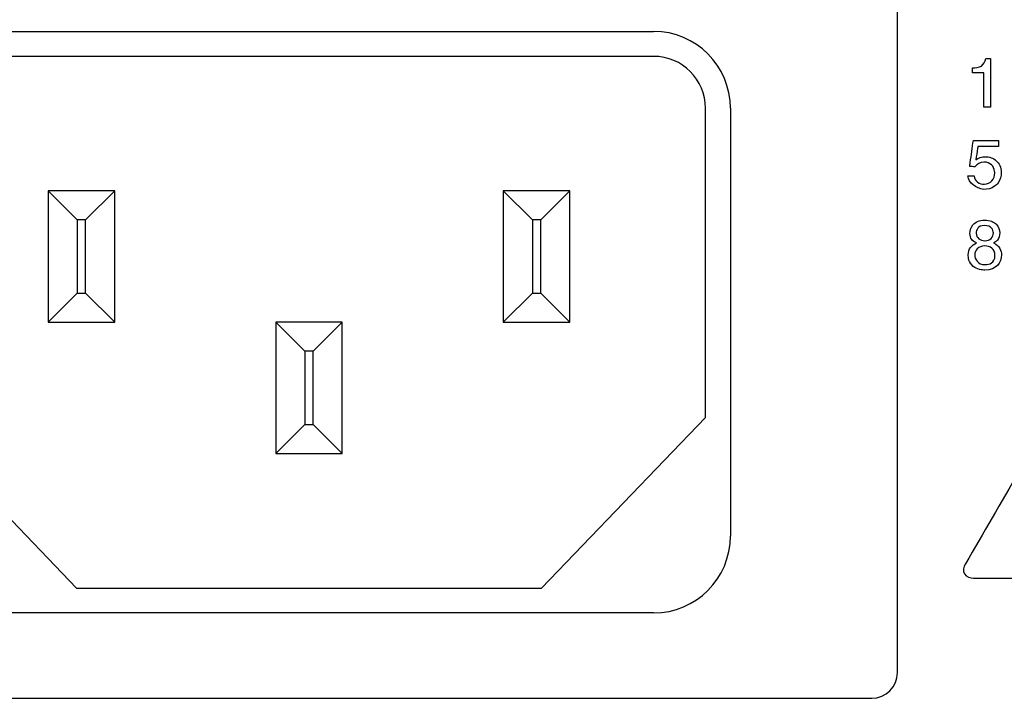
# Model space of a CAD drawing. Header units: inches. Extents: x 0 to 34, y 0 to 22.
# Tile 69 of 82: x 27.67 to 28.263, y 16.69 to 17.099. Entities that reach past the tile are written whole.
import ezdxf

# ---------------------------------------------------------------- set-up
doc = ezdxf.new("R2010")
doc.units = ezdxf.units.IN
doc.header["$LTSCALE"] = 1.87
doc.header["$MEASUREMENT"] = 0
doc.layers.get('0').update_dxf_attribs({"linetype": 'CONTINUOUS'})
doc.layers.add('DATUMCURVES', color=7, linetype='CONTINUOUS')

msp = doc.modelspace()

# ---------------------------------------------------------------- linework, layer by layer
at = {"color": 7, "linetype": 'CONTINUOUS'}
for p, q in [((28.19844, 16.70583), (28.19844, 17.12759)), ((27.63686, 17.09171), (28.05161, 17.09171)), ((28.05161, 17.07671), (27.63686, 17.07671)), ((28.08286, 16.85943), (28.08286, 17.04546)), ((28.09786, 17.04546), (28.09786, 16.78796)), ((27.68711, 16.99571), (27.68711, 16.91671)), ((27.70461, 16.97821), (27.68711, 16.99571)), ((27.72711, 16.99571), (27.68711, 16.99571)), ((27.70961, 16.97821), (27.72711, 16.99571)), ((27.72711, 16.91671), (27.72711, 16.99571)), ((27.96111, 16.99571), (27.96111, 16.91671)), ((27.97861, 16.97821), (27.96111, 16.99571)), ((28.00111, 16.99571), (27.96111, 16.99571)), ((27.98361, 16.97821), (28.00111, 16.99571)), ((28.00111, 16.91671), (28.00111, 16.99571)), ((27.70461, 16.97821), (27.70461, 16.93421)), ((27.70961, 16.97821), (27.70461, 16.97821)), ((27.70961, 16.93421), (27.70961, 16.97821)), ((27.97861, 16.97821), (27.97861, 16.93421)), ((27.98361, 16.97821), (27.97861, 16.97821)), ((27.98361, 16.93421), (27.98361, 16.97821)), ((27.70461, 16.93421), (27.68711, 16.91671)), ((27.70461, 16.93421), (27.70961, 16.93421)), ((27.70961, 16.93421), (27.72711, 16.91671)), ((27.97861, 16.93421), (27.96111, 16.91671)), ((27.97861, 16.93421), (27.98361, 16.93421)), ((27.98361, 16.93421), (28.00111, 16.91671)), ((27.68711, 16.91671), (27.72711, 16.91671)), ((27.82411, 16.91671), (27.82411, 16.83771)), ((27.84161, 16.89921), (27.82411, 16.91671)), ((27.86411, 16.91671), (27.82411, 16.91671)), ((27.84661, 16.89921), (27.86411, 16.91671)), ((27.86411, 16.83771), (27.86411, 16.91671)), ((27.96111, 16.91671), (28.00111, 16.91671)), ((27.84161, 16.89921), (27.84161, 16.85521)), ((27.84661, 16.89921), (27.84161, 16.89921)), ((27.84661, 16.85521), (27.84661, 16.89921)), ((27.60561, 16.85943), (27.7041, 16.75671)), ((27.84161, 16.85521), (27.82411, 16.83771)), ((27.84161, 16.85521), (27.84661, 16.85521)), ((27.84661, 16.85521), (27.86411, 16.83771)), ((27.98412, 16.75671), (28.08286, 16.85943)), ((27.82411, 16.83771), (27.86411, 16.83771)), ((27.7041, 16.75671), (27.98412, 16.75671)), ((28.05161, 16.74171), (27.63686, 16.74171)), ((27.50528, 16.69033), (28.18294, 16.69033))]:
    msp.add_line(p, q, dxfattribs=at)
for centre, radius, start, end in [((28.05161, 17.04546), 0.04625, 0, 90), ((28.05161, 17.04546), 0.03125, 0, 90), ((28.05161, 16.78796), 0.04625, 270, 360), ((28.18294, 16.70583), 0.0155, 270, 360)]:
    msp.add_arc(centre, radius, start, end, dxfattribs=at)
at = {"layer": 'DATUMCURVES', "color": 40, "linetype": 'CONTINUOUS'}
for points, knots in [([(28.24371, 17.06977, 3.55992), (28.2455, 17.06989, 3.55992), (28.24951, 17.0699, 3.55992), (28.25117, 17.07368, 3.55992), (28.25158, 17.07535, 3.55992)], [0, 0, 0, 0, 0.511212, 1, 1, 1, 1]), ([(28.25445, 17.07535, 3.55992), (28.25445, 17.07382, 3.55992), (28.25445, 17.06406, 3.55992), (28.25445, 17.0543, 3.55992), (28.25445, 17.04606, 3.55992)], [0, 0, 0, 0, 0.15625, 1, 1, 1, 1]), ([(28.25054, 17.04606, 3.55992), (28.25054, 17.04714, 3.55992), (28.25054, 17.05407, 3.55992), (28.25054, 17.061, 3.55992), (28.25054, 17.06685, 3.55992)], [0, 0, 0, 0, 0.15625, 1, 1, 1, 1]), ([(28.24192, 17.01041, 3.55992), (28.24203, 17.01122, 3.55992), (28.24277, 17.01646, 3.55992), (28.2435, 17.0217, 3.55992), (28.24412, 17.02611, 3.55992)], [0, 0, 0, 0, 0.15625, 1, 1, 1, 1]), ([(28.24412, 17.02611, 3.55992), (28.24491, 17.02611, 3.55992), (28.24997, 17.02611, 3.55992), (28.25502, 17.02611, 3.55992), (28.25929, 17.02611, 3.55992)], [0, 0, 0, 0, 0.15625, 1, 1, 1, 1]), ([(28.24687, 17.02253, 3.55992), (28.24681, 17.02211, 3.55992), (28.24639, 17.01943, 3.55992), (28.24597, 17.01675, 3.55992), (28.24562, 17.01449, 3.55992)], [0, 0, 0, 0, 0.15625, 1, 1, 1, 1]), ([(28.25929, 17.02253, 3.55992), (28.25864, 17.02253, 3.55992), (28.2545, 17.02253, 3.55992), (28.25037, 17.02253, 3.55992), (28.24687, 17.02253, 3.55992)], [0, 0, 0, 0, 0.15625, 1, 1, 1, 1]), ([(28.24562, 17.01449, 3.55992), (28.2472, 17.01569, 3.55992), (28.25166, 17.01705, 3.55992), (28.25736, 17.01501, 3.55992), (28.26042, 17.01095, 3.55992), (28.26131, 17.00611, 3.55992), (28.26009, 17.00138, 3.55992), (28.25775, 16.99908, 3.55992), (28.25693, 16.9985, 3.55992)], [0, 0, 0, 0, 0.196513, 0.428372, 0.549438, 0.684689, 0.903683, 1, 1, 1, 1]), ([(28.25694, 17.00739, 3.55992), (28.25676, 17.0089, 3.55992), (28.25547, 17.01197, 3.55992), (28.25005, 17.01384, 3.55992), (28.24632, 17.01185, 3.55992), (28.24508, 17.01024, 3.55992)], [0, 0, 0, 0, 0.284222, 0.603365, 1, 1, 1, 1]), ([(28.25693, 16.9985, 3.55992), (28.25507, 16.99716, 3.55992), (28.24825, 16.99512, 3.55992), (28.24128, 17.00061, 3.55992), (28.24083, 17.00474, 3.55992)], [0, 0, 0, 0, 0.349032, 1, 1, 1, 1]), ([(28.24462, 17.00474, 3.55992), (28.24478, 17.00333, 3.55992), (28.24628, 17.00042, 3.55992), (28.25105, 16.99933, 3.55992), (28.25593, 17.00129, 3.55992), (28.25711, 17.00506, 3.55992), (28.25698, 17.0071, 3.55992), (28.25694, 17.00739, 3.55992)], [0, 0, 0, 0, 0.21932, 0.444464, 0.698677, 0.957709, 1, 1, 1, 1]), ([(28.24604, 16.96438, 3.55992), (28.24479, 16.96486, 3.55992), (28.24282, 16.96637, 3.55992), (28.24166, 16.96991, 3.55992), (28.24283, 16.97461, 3.55992), (28.24627, 16.97751, 3.55992), (28.25082, 16.97841, 3.55992), (28.25404, 16.97785, 3.55992), (28.25531, 16.97735, 3.55992), (28.2554, 16.97732, 3.55992)], [0, 0, 0, 0, 0.209735, 0.41947, 0.651397, 0.76736, 0.883323, 0.991025, 1, 1, 1, 1]), ([(28.25075, 16.97484, 3.55992), (28.24683, 16.97484, 3.55992), (28.24511, 16.97025, 3.55992), (28.24705, 16.96663, 3.55992), (28.24983, 16.96575, 3.55992), (28.25116, 16.96575, 3.55992), (28.25124, 16.96575, 3.55992)], [0, 0, 0, 0, 0.394066, 0.687354, 0.980641, 1, 1, 1, 1]), ([(28.2554, 16.97732, 3.55992), (28.25646, 16.97689, 3.55992), (28.25905, 16.97506, 3.55992), (28.26066, 16.96978, 3.55992), (28.25872, 16.96567, 3.55992), (28.25689, 16.96475, 3.55992), (28.25625, 16.96442, 3.55992)], [0, 0, 0, 0, 0.116912, 0.371991, 0.685996, 1, 1, 1, 1]), ([(28.25124, 16.96575, 3.55992), (28.25264, 16.96578, 3.55992), (28.25526, 16.96685, 3.55992), (28.2562, 16.96913, 3.55992), (28.2562, 16.97046, 3.55992)], [0, 0, 0, 0, 0.485714, 1, 1, 1, 1]), ([(28.25712, 16.95688, 3.55992), (28.25712, 16.95886, 3.55992), (28.25583, 16.96171, 3.55992), (28.25052, 16.96313, 3.55992), (28.24586, 16.96123, 3.55992), (28.245, 16.95852, 3.55992), (28.245, 16.95717, 3.55992)], [0, 0, 0, 0, 0.223422, 0.446844, 0.723422, 1, 1, 1, 1]), ([(28.25112, 16.94805, 3.55992), (28.25031, 16.94805, 3.55992), (28.248, 16.94822, 3.55992), (28.24333, 16.95025, 3.55992), (28.24103, 16.9543, 3.55992), (28.24108, 16.95654, 3.55992), (28.24108, 16.95725, 3.55992)], [0, 0, 0, 0, 0.21844, 0.436879, 0.71844, 1, 1, 1, 1]), ([(28.245, 16.95717, 3.55992), (28.245, 16.95483, 3.55992), (28.24729, 16.9495, 3.55992), (28.25712, 16.95229, 3.55992), (28.25712, 16.95688, 3.55992)], [0, 0, 0, 0, 0.655707, 1, 1, 1, 1]), ([(28.31572, 16.90259, 3.55992), (28.31175, 16.89575, 3.55992), (28.28629, 16.85198, 3.55992), (28.26082, 16.8082, 3.55992), (28.23934, 16.77127, 3.55992)], [0, 0, 0, 0, 0.15625, 1, 1, 1, 1]), ([(28.23934, 16.77127, 3.55992), (28.23832, 16.7695, 3.55992), (28.23717, 16.76426, 3.55992), (28.24227, 16.76262, 3.55992), (28.24431, 16.76262, 3.55992)], [0, 0, 0, 0, 0.500358, 1, 1, 1, 1]), ([(28.24431, 16.76262, 3.55992), (28.25217, 16.76262, 3.55992), (28.30245, 16.76262, 3.55992), (28.35273, 16.76262, 3.55992), (28.39515, 16.76262, 3.55992)], [0, 0, 0, 0, 0.15625, 1, 1, 1, 1])]:
    msp.add_open_spline(points, degree=3, knots=knots, dxfattribs=at)
for points in [[(28.25158, 17.07535, 3.55992), (28.25254, 17.07535, 3.55992), (28.2535, 17.07535, 3.55992), (28.25445, 17.07535, 3.55992)], [(28.24371, 17.06685, 3.55992), (28.24371, 17.06782, 3.55992), (28.24371, 17.0688, 3.55992), (28.24371, 17.06977, 3.55992)], [(28.25054, 17.06685, 3.55992), (28.24826, 17.06685, 3.55992), (28.24598, 17.06685, 3.55992), (28.24371, 17.06685, 3.55992)], [(28.25445, 17.04606, 3.55992), (28.25315, 17.04606, 3.55992), (28.25184, 17.04606, 3.55992), (28.25054, 17.04606, 3.55992)], [(28.25929, 17.02611, 3.55992), (28.25929, 17.02492, 3.55992), (28.25929, 17.02372, 3.55992), (28.25929, 17.02253, 3.55992)], [(28.24508, 17.01024, 3.55992), (28.24403, 17.01029, 3.55992), (28.24297, 17.01035, 3.55992), (28.24192, 17.01041, 3.55992)], [(28.24083, 17.00474, 3.55992), (28.24209, 17.00474, 3.55992), (28.24336, 17.00474, 3.55992), (28.24462, 17.00474, 3.55992)], [(28.2562, 16.97046, 3.55992), (28.2562, 16.97225, 3.55992), (28.25504, 16.97484, 3.55992), (28.25075, 16.97484, 3.55992)], [(28.24108, 16.95725, 3.55992), (28.24108, 16.96084, 3.55992), (28.24296, 16.96313, 3.55992), (28.24604, 16.96438, 3.55992)], [(28.25625, 16.96442, 3.55992), (28.26021, 16.96275, 3.55992), (28.26104, 16.9595, 3.55992), (28.26104, 16.95729, 3.55992)], [(28.26104, 16.95729, 3.55992), (28.26104, 16.95259, 3.55992), (28.25804, 16.94805, 3.55992), (28.25112, 16.94805, 3.55992)]]:
    msp.add_open_spline(points, degree=3, dxfattribs=at)

doc.saveas('drawing.dxf')
